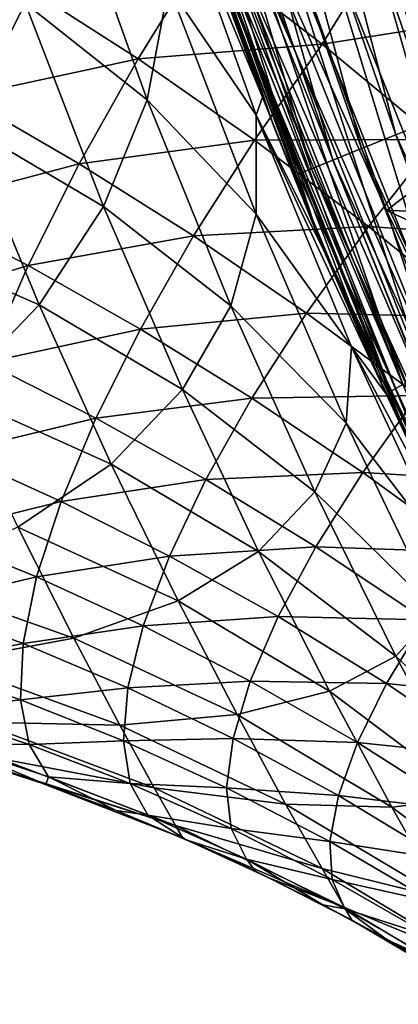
# Model space of a CAD drawing. Header units: millimetres. Extents: x -105 to 105, y -92 to 30.
# Tile 154 of 247: x -22.48 to -20.92, y -18.2 to -14.16. Entities that reach past the tile are written whole.
import ezdxf

# ---------------------------------------------------------------- set-up
doc = ezdxf.new("R2010")
doc.units = ezdxf.units.MM
doc.header["$LTSCALE"] = 59.53398
for name, color, linetype in [('20', 7, 'CONTINUOUS'), ('29', 7, 'CONTINUOUS'), ('55', 7, 'CONTINUOUS'), ('57', 7, 'CONTINUOUS'), ('65', 7, 'CONTINUOUS'), ('67', 7, 'CONTINUOUS'), ('69', 7, 'CONTINUOUS'), ('70', 7, 'CONTINUOUS'), ('85', 7, 'CONTINUOUS'), ('86', 7, 'CONTINUOUS'), ('91', 7, 'CONTINUOUS')]:
    doc.layers.add(name, color=color, linetype=linetype)

msp = doc.modelspace()

# ---------------------------------------------------------------- linework, layer by layer
at = {"layer": '20', "color": 7, "linetype": 'CONTINUOUS'}
for points in [[(-21.8057, -13.5651, 66.4197), (-21.4324, -14.5957, 66.4127), (-21.6906, -13.839, 66.6912), (-21.8057, -13.5651, 66.4197)], [(-21.0723, -13.6755, 67.8565), (-20.3723, -15.4261, 67.8294), (-20.8666, -13.6126, 68.0157), (-21.0723, -13.6755, 67.8565)], [(-21.2561, -13.7278, 67.6684), (-20.5465, -15.5026, 67.6434), (-21.0723, -13.6755, 67.8565), (-21.2561, -13.7278, 67.6684)], [(-21.0723, -13.6755, 67.8565), (-20.5465, -15.5026, 67.6434), (-20.3723, -15.4261, 67.8294), (-21.0723, -13.6755, 67.8565)], [(-21.413, -13.7686, 67.4534), (-20.6952, -15.5653, 67.4307), (-21.2561, -13.7278, 67.6684), (-21.413, -13.7686, 67.4534)], [(-21.2561, -13.7278, 67.6684), (-20.6952, -15.5653, 67.4307), (-20.5465, -15.5026, 67.6434), (-21.2561, -13.7278, 67.6684)], [(-21.5402, -13.7995, 67.2154), (-20.8155, -15.6157, 67.1953), (-21.413, -13.7686, 67.4534), (-21.5402, -13.7995, 67.2154)], [(-21.413, -13.7686, 67.4534), (-20.8155, -15.6157, 67.1953), (-20.6952, -15.5653, 67.4307), (-21.413, -13.7686, 67.4534)], [(-21.6342, -13.8226, 66.9594), (-20.9033, -15.655, 66.9416), (-21.5402, -13.7995, 67.2154), (-21.6342, -13.8226, 66.9594)], [(-21.5402, -13.7995, 67.2154), (-20.9033, -15.655, 66.9416), (-20.8155, -15.6157, 67.1953), (-21.5402, -13.7995, 67.2154)], [(-21.6906, -13.839, 66.6912), (-20.9537, -15.6834, 66.6749), (-21.6342, -13.8226, 66.9594), (-21.6906, -13.839, 66.6912)], [(-21.4324, -14.5957, 66.4127), (-21.0099, -15.6086, 66.4035), (-21.6906, -13.839, 66.6912), (-21.4324, -14.5957, 66.4127)], [(-21.6906, -13.839, 66.6912), (-21.0099, -15.6086, 66.4035), (-20.9537, -15.6834, 66.6749), (-21.6906, -13.839, 66.6912)], [(-21.6342, -13.8226, 66.9594), (-20.9537, -15.6834, 66.6749), (-20.9033, -15.655, 66.9416), (-21.6342, -13.8226, 66.9594)], [(-21.0099, -15.6086, 66.4035), (-20.537, -16.6053, 66.3925), (-20.9537, -15.6834, 66.6749), (-21.0099, -15.6086, 66.4035)], [(-20.9537, -15.6834, 66.6749), (-20.0514, -17.4755, 66.6522), (-20.9033, -15.655, 66.9416), (-20.9537, -15.6834, 66.6749)], [(-20.9537, -15.6834, 66.6749), (-20.537, -16.6053, 66.3925), (-20.0514, -17.4755, 66.6522), (-20.9537, -15.6834, 66.6749)]]:
    msp.add_3dface(points, dxfattribs=at)
at = {"layer": '29', "color": 7, "linetype": 'CONTINUOUS'}
for points in [[(-21.2492, -15.0517, 49.35), (-21.8057, -13.5651, 66.4197), (-22.0096, -12.9265, 49.35), (-21.2492, -15.0517, 49.35)], [(-21.4324, -14.5957, 66.4127), (-21.8057, -13.5651, 66.4197), (-21.2492, -15.0517, 49.35), (-21.4324, -14.5957, 66.4127)], [(-21.0099, -15.6086, 66.4035), (-21.4324, -14.5957, 66.4127), (-21.2492, -15.0517, 49.35), (-21.0099, -15.6086, 66.4035)], [(-20.2842, -17.0921, 49.35), (-21.0099, -15.6086, 66.4035), (-21.2492, -15.0517, 49.35), (-20.2842, -17.0921, 49.35)], [(-20.537, -16.6053, 66.3925), (-21.0099, -15.6086, 66.4035), (-20.2842, -17.0921, 49.35), (-20.537, -16.6053, 66.3925)]]:
    msp.add_3dface(points, dxfattribs=at)
at = {"layer": '55', "color": 7, "linetype": 'CONTINUOUS'}
for points in [[(-21.7219, -12.8417, 49.05), (-18.6768, -13.1671, 49.05), (-20.9708, -14.9399, 49.05), (-21.7219, -12.8417, 49.05)], [(-18.6768, -13.1671, 49.05), (-17.8811, -15.0212, 49.05), (-20.9708, -14.9399, 49.05), (-18.6768, -13.1671, 49.05)], [(-17.8811, -15.0212, 49.05), (-16.9021, -16.7851, 49.05), (-20.9708, -14.9399, 49.05), (-17.8811, -15.0212, 49.05)], [(-20.9708, -14.9399, 49.05), (-16.9021, -16.7851, 49.05), (-20.0177, -16.9542, 49.05), (-20.9708, -14.9399, 49.05)]]:
    msp.add_3dface(points, dxfattribs=at)
at = {"layer": '57', "color": 7, "linetype": 'CONTINUOUS'}
for points in [[(-21.7219, -12.8417, 49.05), (-20.9708, -14.9399, 49.05), (-21.5246, -13.6997, 49.0601), (-21.7219, -12.8417, 49.05)], [(-21.2492, -15.0517, 49.35), (-22.0096, -12.9265, 49.35), (-21.7254, -13.7692, 49.2724), (-21.2492, -15.0517, 49.35)], [(-21.5931, -13.7234, 49.0901), (-20.7849, -15.7421, 49.0901), (-21.6519, -13.7438, 49.1378), (-21.5931, -13.7234, 49.0901)], [(-21.5246, -13.6997, 49.0601), (-20.719, -15.712, 49.0601), (-21.5931, -13.7234, 49.0901), (-21.5246, -13.6997, 49.0601)], [(-21.5931, -13.7234, 49.0901), (-20.719, -15.712, 49.0601), (-20.7849, -15.7421, 49.0901), (-21.5931, -13.7234, 49.0901)], [(-21.5246, -13.6997, 49.0601), (-20.9708, -14.9399, 49.05), (-20.719, -15.712, 49.0601), (-21.5246, -13.6997, 49.0601)], [(-21.697, -13.7594, 49.1999), (-20.8849, -15.7878, 49.1999), (-21.7254, -13.7692, 49.2724), (-21.697, -13.7594, 49.1999)], [(-21.2492, -15.0517, 49.35), (-21.7254, -13.7692, 49.2724), (-20.9122, -15.8003, 49.2724), (-21.2492, -15.0517, 49.35)], [(-21.7254, -13.7692, 49.2724), (-20.8849, -15.7878, 49.1999), (-20.9122, -15.8003, 49.2724), (-21.7254, -13.7692, 49.2724)], [(-21.6519, -13.7438, 49.1378), (-20.8415, -15.768, 49.1378), (-21.697, -13.7594, 49.1999), (-21.6519, -13.7438, 49.1378)], [(-21.697, -13.7594, 49.1999), (-20.8415, -15.768, 49.1378), (-20.8849, -15.7878, 49.1999), (-21.697, -13.7594, 49.1999)], [(-21.6519, -13.7438, 49.1378), (-20.7849, -15.7421, 49.0901), (-20.8415, -15.768, 49.1378), (-21.6519, -13.7438, 49.1378)], [(-20.9708, -14.9399, 49.05), (-20.0177, -16.9542, 49.05), (-20.719, -15.712, 49.0601), (-20.9708, -14.9399, 49.05)], [(-20.2842, -17.0921, 49.35), (-21.2492, -15.0517, 49.35), (-20.9122, -15.8003, 49.2724), (-20.2842, -17.0921, 49.35)]]:
    msp.add_3dface(points, dxfattribs=at)
at = {"layer": '65', "color": 7, "linetype": 'CONTINUOUS'}
msp.add_3dface([(-20.6274, -14.162, -18.25), (-20.9906, -13.8612, -18.25), (71.8738, 10.4421, -18.25), (-20.6274, -14.162, -18.25)], dxfattribs=at)
at = {"layer": '67', "color": 7, "linetype": 'CONTINUOUS'}
for points in [[(-21.2492, -15.0517, 45.8), (-22.0096, -12.9265, 45.8), (-21.4789, -14.4753, 16.5722), (-21.2492, -15.0517, 45.8)], [(-21.4789, -14.4753, 16.5722), (-22.0096, -12.9265, 45.8), (-21.7129, -13.8362, 17.2359), (-21.4789, -14.4753, 16.5722)], [(-21.2311, -15.0953, 15.8661), (-21.2492, -15.0517, 45.8), (-21.4789, -14.4753, 16.5722), (-21.2311, -15.0953, 15.8661)], [(-20.2842, -17.0921, 45.8), (-21.2492, -15.0517, 45.8), (-20.434, -16.8071, 13.5067), (-20.2842, -17.0921, 45.8)], [(-20.434, -16.8071, 13.5067), (-21.2492, -15.0517, 45.8), (-20.7052, -16.2647, 14.3312), (-20.434, -16.8071, 13.5067)], [(-20.7052, -16.2647, 14.3312), (-21.2492, -15.0517, 45.8), (-20.9722, -15.6929, 15.1185), (-20.7052, -16.2647, 14.3312)], [(-20.9722, -15.6929, 15.1185), (-21.2492, -15.0517, 45.8), (-21.2311, -15.0953, 15.8661), (-20.9722, -15.6929, 15.1185)]]:
    msp.add_3dface(points, dxfattribs=at)
at = {"layer": '69', "color": 7, "linetype": 'CONTINUOUS'}
msp.add_3dface([(-20.5109, -14.7436, 46.6), (-19.8375, -13.597, 46.6), (-21.2448, -12.6921, 46.6), (-20.5109, -14.7436, 46.6)], dxfattribs=at)
at = {"layer": '70', "color": 7, "linetype": 'CONTINUOUS'}
for points in [[(-20.9314, -14.6297, 46.5211), (-21.4707, -12.5544, 46.5801), (-21.6332, -12.6021, 46.5211), (-20.9314, -14.6297, 46.5211)], [(-20.7742, -14.5667, 46.5801), (-21.2448, -12.6921, 46.6), (-21.4707, -12.5544, 46.5801), (-20.7742, -14.5667, 46.5801)], [(-20.7742, -14.5667, 46.5801), (-21.4707, -12.5544, 46.5801), (-20.9314, -14.6297, 46.5211), (-20.7742, -14.5667, 46.5801)], [(-21.0724, -14.6861, 46.4258), (-21.6332, -12.6021, 46.5211), (-21.7789, -12.6449, 46.4258), (-21.0724, -14.6861, 46.4258)], [(-20.9314, -14.6297, 46.5211), (-21.6332, -12.6021, 46.5211), (-21.0724, -14.6861, 46.4258), (-20.9314, -14.6297, 46.5211)], [(-21.1902, -14.7333, 46.2991), (-21.7789, -12.6449, 46.4258), (-21.9007, -12.6806, 46.2991), (-21.1902, -14.7333, 46.2991)], [(-21.0724, -14.6861, 46.4258), (-21.7789, -12.6449, 46.4258), (-21.1902, -14.7333, 46.2991), (-21.0724, -14.6861, 46.4258)], [(-21.2788, -14.7688, 46.1473), (-21.9007, -12.6806, 46.2991), (-21.9922, -12.7075, 46.1473), (-21.2788, -14.7688, 46.1473)], [(-21.1902, -14.7333, 46.2991), (-21.9007, -12.6806, 46.2991), (-21.2788, -14.7688, 46.1473), (-21.1902, -14.7333, 46.2991)], [(-21.3338, -14.7908, 45.978), (-21.9922, -12.7075, 46.1473), (-22.0491, -12.7242, 45.978), (-21.3338, -14.7908, 45.978)], [(-22.0096, -12.9265, 45.8), (-21.3338, -14.7908, 45.978), (-22.0491, -12.7242, 45.978), (-22.0096, -12.9265, 45.8)], [(-21.2788, -14.7688, 46.1473), (-21.9922, -12.7075, 46.1473), (-21.3338, -14.7908, 45.978), (-21.2788, -14.7688, 46.1473)], [(-20.5109, -14.7436, 46.6), (-21.2448, -12.6921, 46.6), (-20.7742, -14.5667, 46.5801), (-20.5109, -14.7436, 46.6)], [(-22.0096, -12.9265, 45.8), (-21.2492, -15.0517, 45.8), (-21.3338, -14.7908, 45.978), (-22.0096, -12.9265, 45.8)], [(-20.0401, -16.5814, 46.5211), (-20.7742, -14.5667, 46.5801), (-20.9314, -14.6297, 46.5211), (-20.0401, -16.5814, 46.5211)], [(-20.1751, -16.651, 46.4258), (-20.9314, -14.6297, 46.5211), (-21.0724, -14.6861, 46.4258), (-20.1751, -16.651, 46.4258)], [(-20.0401, -16.5814, 46.5211), (-20.9314, -14.6297, 46.5211), (-20.1751, -16.651, 46.4258), (-20.0401, -16.5814, 46.5211)], [(-20.2879, -16.7091, 46.2991), (-21.0724, -14.6861, 46.4258), (-21.1902, -14.7333, 46.2991), (-20.2879, -16.7091, 46.2991)], [(-20.1751, -16.651, 46.4258), (-21.0724, -14.6861, 46.4258), (-20.2879, -16.7091, 46.2991), (-20.1751, -16.651, 46.4258)], [(-20.3727, -16.7529, 46.1473), (-21.1902, -14.7333, 46.2991), (-21.2788, -14.7688, 46.1473), (-20.3727, -16.7529, 46.1473)], [(-20.2879, -16.7091, 46.2991), (-21.1902, -14.7333, 46.2991), (-20.3727, -16.7529, 46.1473), (-20.2879, -16.7091, 46.2991)], [(-20.4254, -16.78, 45.978), (-21.2788, -14.7688, 46.1473), (-21.3338, -14.7908, 45.978), (-20.4254, -16.78, 45.978)], [(-20.3727, -16.7529, 46.1473), (-21.2788, -14.7688, 46.1473), (-20.4254, -16.78, 45.978), (-20.3727, -16.7529, 46.1473)], [(-21.2492, -15.0517, 45.8), (-20.4254, -16.78, 45.978), (-21.3338, -14.7908, 45.978), (-21.2492, -15.0517, 45.8)], [(-21.2492, -15.0517, 45.8), (-20.2842, -17.0921, 45.8), (-20.4254, -16.78, 45.978), (-21.2492, -15.0517, 45.8)]]:
    msp.add_3dface(points, dxfattribs=at)
at = {"layer": '85', "color": 7, "linetype": 'CONTINUOUS'}
for points in [[(-22.7905, -17.1588, -14.3007), (-22.3688, -17.2961, -14.5003), (-22.5323, -17.2402), (-22.7905, -17.1588, -14.3007)], [(-22.5323, -17.2402), (-22.3688, -17.2961, -14.5003), (-22.3967, -17.2863), (-22.5323, -17.2402)], [(-22.3688, -17.2961, -14.5003), (-22.0809, -17.4034, -14.6438), (-22.3967, -17.2863), (-22.3688, -17.2961, -14.5003)], [(-22.3967, -17.2863), (-22.0809, -17.4034, -14.6438), (-21.8072, -17.5162), (-22.3967, -17.2863)], [(-22.0809, -17.4034, -14.6438), (-21.7926, -17.5225, -14.7916), (-21.8072, -17.5162), (-22.0809, -17.4034, -14.6438)], [(-21.7926, -17.5225, -14.7916), (-21.5081, -17.6522, -14.9405), (-21.8072, -17.5162), (-21.7926, -17.5225, -14.7916)], [(-21.8072, -17.5162), (-21.5081, -17.6522, -14.9405), (-21.453, -17.6787), (-21.8072, -17.5162)], [(-21.5081, -17.6522, -14.9405), (-21.2319, -17.79, -15.086), (-21.453, -17.6787), (-21.5081, -17.6522, -14.9405)], [(-21.453, -17.6787), (-21.2319, -17.79, -15.086), (-21.1125, -17.8534), (-21.453, -17.6787)], [(-21.2319, -17.79, -15.086), (-20.9669, -17.934, -15.2253), (-21.1125, -17.8534), (-21.2319, -17.79, -15.086)], [(-20.9669, -17.934, -15.2253), (-20.7142, -18.0826, -15.3567), (-21.1125, -17.8534), (-20.9669, -17.934, -15.2253)], [(-21.1125, -17.8534), (-20.7142, -18.0826, -15.3567), (-20.5614, -18.178), (-21.1125, -17.8534)]]:
    msp.add_3dface(points, dxfattribs=at)
at = {"layer": '86', "color": 7, "linetype": 'CONTINUOUS'}
for points in [[(-21.4789, -14.4753, 16.5722), (-21.7129, -13.8362, 17.2359), (-21.8764, -13.5181, 16.2646), (-21.4789, -14.4753, 16.5722)], [(-21.5058, -14.5491, 15.1528), (-21.4789, -14.4753, 16.5722), (-21.8764, -13.5181, 16.2646), (-21.5058, -14.5491, 15.1528)], [(-21.5058, -14.5491, 15.1528), (-21.8764, -13.5181, 16.2646), (-21.865, -14.018, 14.5515), (-21.5058, -14.5491, 15.1528)], [(-21.9526, -14.4856, 12.8902), (-22.2841, -13.5609, 13.9934), (-22.4536, -14.0889, 12.412), (-21.9526, -14.4856, 12.8902)], [(-21.9526, -14.4856, 12.8902), (-21.865, -14.018, 14.5515), (-22.2841, -13.5609, 13.9934), (-21.9526, -14.4856, 12.8902)], [(-22.7036, -14.5878, 10.8589), (-22.4536, -14.0889, 12.412), (-23.0089, -13.7661, 11.97), (-22.7036, -14.5878, 10.8589)], [(-21.5059, -14.956, 13.4045), (-21.865, -14.018, 14.5515), (-21.9526, -14.4856, 12.8902), (-21.5059, -14.956, 13.4045)], [(-21.5059, -14.956, 13.4045), (-21.5058, -14.5491, 15.1528), (-21.865, -14.018, 14.5515), (-21.5059, -14.956, 13.4045)], [(-22.1316, -14.9235, 11.2677), (-22.4536, -14.0889, 12.412), (-22.7036, -14.5878, 10.8589), (-22.1316, -14.9235, 11.2677)], [(-22.1316, -14.9235, 11.2677), (-21.9526, -14.4856, 12.8902), (-22.4536, -14.0889, 12.412), (-22.1316, -14.9235, 11.2677)], [(-21.6089, -15.332, 11.7066), (-21.9526, -14.4856, 12.8902), (-22.1316, -14.9235, 11.2677), (-21.6089, -15.332, 11.7066)], [(-21.6089, -15.332, 11.7066), (-21.5059, -14.956, 13.4045), (-21.9526, -14.4856, 12.8902), (-21.6089, -15.332, 11.7066)], [(-21.2311, -15.0953, 15.8661), (-21.4789, -14.4753, 16.5722), (-21.5058, -14.5491, 15.1528), (-21.2311, -15.0953, 15.8661)], [(-22.3969, -15.3276, 9.6774), (-22.7036, -14.5878, 10.8589), (-23.0301, -15.051, 9.3298), (-22.3969, -15.3276, 9.6774)], [(-22.3969, -15.3276, 9.6774), (-22.1316, -14.9235, 11.2677), (-22.7036, -14.5878, 10.8589), (-22.3969, -15.3276, 9.6774)], [(-21.1135, -15.5002, 13.955), (-21.5058, -14.5491, 15.1528), (-21.5059, -14.956, 13.4045), (-21.1135, -15.5002, 13.955)], [(-20.9722, -15.6929, 15.1185), (-21.2311, -15.0953, 15.8661), (-21.5058, -14.5491, 15.1528), (-20.9722, -15.6929, 15.1185)], [(-21.1135, -15.5002, 13.955), (-20.9722, -15.6929, 15.1185), (-21.5058, -14.5491, 15.1528), (-21.1135, -15.5002, 13.955)], [(-21.8083, -15.6755, 10.0496), (-22.1316, -14.9235, 11.2677), (-22.3969, -15.3276, 9.6774), (-21.8083, -15.6755, 10.0496)], [(-21.8083, -15.6755, 10.0496), (-21.6089, -15.332, 11.7066), (-22.1316, -14.9235, 11.2677), (-21.8083, -15.6755, 10.0496)], [(-21.1354, -15.8133, 12.1754), (-21.5059, -14.956, 13.4045), (-21.6089, -15.332, 11.7066), (-21.1354, -15.8133, 12.1754)], [(-21.1354, -15.8133, 12.1754), (-21.1135, -15.5002, 13.955), (-21.5059, -14.956, 13.4045), (-21.1354, -15.8133, 12.1754)], [(-22.7461, -15.6907, 8.1191), (-22.3969, -15.3276, 9.6774), (-23.0301, -15.051, 9.3298), (-22.7461, -15.6907, 8.1191)], [(-22.1004, -15.9807, 8.431), (-22.3969, -15.3276, 9.6774), (-22.7461, -15.6907, 8.1191), (-22.1004, -15.9807, 8.431)], [(-22.1004, -15.9807, 8.431), (-21.8083, -15.6755, 10.0496), (-22.3969, -15.3276, 9.6774), (-22.1004, -15.9807, 8.431)], [(-21.2645, -16.0947, 10.4463), (-21.6089, -15.332, 11.7066), (-21.8083, -15.6755, 10.0496), (-21.2645, -16.0947, 10.4463)], [(-21.2645, -16.0947, 10.4463), (-21.1354, -15.8133, 12.1754), (-21.6089, -15.332, 11.7066), (-21.2645, -16.0947, 10.4463)], [(-20.7111, -16.3675, 12.6742), (-21.1135, -15.5002, 13.955), (-21.1354, -15.8133, 12.1754), (-20.7111, -16.3675, 12.6742)], [(-20.7052, -16.2647, 14.3312), (-20.9722, -15.6929, 15.1185), (-21.1135, -15.5002, 13.955), (-20.7052, -16.2647, 14.3312)], [(-20.7111, -16.3675, 12.6742), (-20.7052, -16.2647, 14.3312), (-21.1135, -15.5002, 13.955), (-20.7111, -16.3675, 12.6742)], [(-21.4955, -16.3402, 8.7625), (-21.8083, -15.6755, 10.0496), (-22.1004, -15.9807, 8.431), (-21.4955, -16.3402, 8.7625)], [(-21.4955, -16.3402, 8.7625), (-21.2645, -16.0947, 10.4463), (-21.8083, -15.6755, 10.0496), (-21.4955, -16.3402, 8.7625)], [(-22.4838, -16.2401, 6.8546), (-22.1004, -15.9807, 8.431), (-22.7461, -15.6907, 8.1191), (-22.4838, -16.2401, 6.8546)], [(-20.7653, -16.5853, 10.8676), (-21.1354, -15.8133, 12.1754), (-21.2645, -16.0947, 10.4463), (-20.7653, -16.5853, 10.8676)], [(-20.7653, -16.5853, 10.8676), (-20.7111, -16.3675, 12.6742), (-21.1354, -15.8133, 12.1754), (-20.7653, -16.5853, 10.8676)], [(-21.8257, -16.5427, 7.1257), (-22.1004, -15.9807, 8.431), (-22.4838, -16.2401, 6.8546), (-21.8257, -16.5427, 7.1257)], [(-21.8257, -16.5427, 7.1257), (-21.4955, -16.3402, 8.7625), (-22.1004, -15.9807, 8.431), (-21.8257, -16.5427, 7.1257)], [(-20.9313, -16.7691, 9.1138), (-21.2645, -16.0947, 10.4463), (-21.4955, -16.3402, 8.7625), (-20.9313, -16.7691, 9.1138)], [(-20.9313, -16.7691, 9.1138), (-20.7653, -16.5853, 10.8676), (-21.2645, -16.0947, 10.4463), (-20.9313, -16.7691, 9.1138)], [(-22.2539, -16.6951, 5.5433), (-22.4838, -16.2401, 6.8546), (-22.9586, -16.4465, 5.3297), (-22.2539, -16.6951, 5.5433)], [(-22.2539, -16.6951, 5.5433), (-21.8257, -16.5427, 7.1257), (-22.4838, -16.2401, 6.8546), (-22.2539, -16.6951, 5.5433)], [(-21.205, -16.9129, 7.4123), (-21.4955, -16.3402, 8.7625), (-21.8257, -16.5427, 7.1257), (-21.205, -16.9129, 7.4123)], [(-21.205, -16.9129, 7.4123), (-20.9313, -16.7691, 9.1138), (-21.4955, -16.3402, 8.7625), (-21.205, -16.9129, 7.4123)], [(-22.778, -16.7924, 4.027), (-22.2539, -16.6951, 5.5433), (-22.9586, -16.4465, 5.3297), (-22.778, -16.7924, 4.027)], [(-21.5839, -17.0093, 5.7685), (-21.8257, -16.5427, 7.1257), (-22.2539, -16.6951, 5.5433), (-21.5839, -17.0093, 5.7685)], [(-21.5839, -17.0093, 5.7685), (-21.205, -16.9129, 7.4123), (-21.8257, -16.5427, 7.1257), (-21.5839, -17.0093, 5.7685)], [(-20.4079, -17.2675, 9.4848), (-20.7653, -16.5853, 10.8676), (-20.9313, -16.7691, 9.1138), (-20.4079, -17.2675, 9.4848)], [(-22.0649, -17.0524, 4.193), (-22.2539, -16.6951, 5.5433), (-22.778, -16.7924, 4.027), (-22.0649, -17.0524, 4.193)], [(-22.0649, -17.0524, 4.193), (-21.5839, -17.0093, 5.7685), (-22.2539, -16.6951, 5.5433), (-22.0649, -17.0524, 4.193)], [(-20.6218, -17.3506, 7.7143), (-20.9313, -16.7691, 9.1138), (-21.205, -16.9129, 7.4123), (-20.6218, -17.3506, 7.7143)], [(-20.6218, -17.3506, 7.7143), (-20.4079, -17.2675, 9.4848), (-20.9313, -16.7691, 9.1138), (-20.6218, -17.3506, 7.7143)], [(-22.6435, -17.0405, 2.6986), (-22.0649, -17.0524, 4.193), (-22.778, -16.7924, 4.027), (-22.6435, -17.0405, 2.6986)], [(-20.9486, -17.389, 6.0054), (-21.205, -16.9129, 7.4123), (-21.5839, -17.0093, 5.7685), (-20.9486, -17.389, 6.0054)], [(-20.9486, -17.389, 6.0054), (-20.6218, -17.3506, 7.7143), (-21.205, -16.9129, 7.4123), (-20.9486, -17.389, 6.0054)], [(-21.3844, -17.3764, 4.3672), (-21.5839, -17.0093, 5.7685), (-22.0649, -17.0524, 4.193), (-21.3844, -17.3764, 4.3672)], [(-21.3844, -17.3764, 4.3672), (-20.9486, -17.389, 6.0054), (-21.5839, -17.0093, 5.7685), (-21.3844, -17.3764, 4.3672)], [(-21.9237, -17.3093, 2.8123), (-22.0649, -17.0524, 4.193), (-22.6435, -17.0405, 2.6986), (-21.9237, -17.3093, 2.8123)], [(-22.5602, -17.1898, 1.3533), (-21.9237, -17.3093, 2.8123), (-22.6435, -17.0405, 2.6986), (-22.5602, -17.1898, 1.3533)], [(-21.9237, -17.3093, 2.8123), (-21.3844, -17.3764, 4.3672), (-22.0649, -17.0524, 4.193), (-21.9237, -17.3093, 2.8123)], [(-22.5323, -17.2402), (-21.8361, -17.4641, 1.4112), (-22.5602, -17.1898, 1.3533), (-22.5323, -17.2402)], [(-21.8361, -17.4641, 1.4112), (-21.9237, -17.3093, 2.8123), (-22.5602, -17.1898, 1.3533), (-21.8361, -17.4641, 1.4112)], [(-22.5323, -17.2402), (-22.3967, -17.2863), (-21.8361, -17.4641, 1.4112), (-22.5323, -17.2402)], [(-22.3967, -17.2863), (-21.8072, -17.5162), (-21.8361, -17.4641, 1.4112), (-22.3967, -17.2863)], [(-21.235, -17.6408, 2.9313), (-21.3844, -17.3764, 4.3672), (-21.9237, -17.3093, 2.8123), (-21.235, -17.6408, 2.9313)], [(-21.8361, -17.4641, 1.4112), (-21.235, -17.6408, 2.9313), (-21.9237, -17.3093, 2.8123), (-21.8361, -17.4641, 1.4112)], [(-20.348, -17.8344, 6.254), (-20.6218, -17.3506, 7.7143), (-20.9486, -17.389, 6.0054), (-20.348, -17.8344, 6.254)], [(-20.7365, -17.7642, 4.5498), (-20.9486, -17.389, 6.0054), (-21.3844, -17.3764, 4.3672), (-20.7365, -17.7642, 4.5498)], [(-21.235, -17.6408, 2.9313), (-20.7365, -17.7642, 4.5498), (-21.3844, -17.3764, 4.3672), (-21.235, -17.6408, 2.9313)], [(-20.7365, -17.7642, 4.5498), (-20.348, -17.8344, 6.254), (-20.9486, -17.389, 6.0054), (-20.7365, -17.7642, 4.5498)], [(-21.8072, -17.5162), (-21.1423, -17.8002, 1.4718), (-21.8361, -17.4641, 1.4112), (-21.8072, -17.5162)], [(-21.1423, -17.8002, 1.4718), (-21.235, -17.6408, 2.9313), (-21.8361, -17.4641, 1.4112), (-21.1423, -17.8002, 1.4718)], [(-21.8072, -17.5162), (-21.453, -17.6787), (-21.1423, -17.8002, 1.4718), (-21.8072, -17.5162)], [(-20.5774, -18.0348, 3.0557), (-20.7365, -17.7642, 4.5498), (-21.235, -17.6408, 2.9313), (-20.5774, -18.0348, 3.0557)], [(-21.1423, -17.8002, 1.4718), (-20.5774, -18.0348, 3.0557), (-21.235, -17.6408, 2.9313), (-21.1423, -17.8002, 1.4718)], [(-21.453, -17.6787), (-21.1125, -17.8534), (-21.1423, -17.8002, 1.4718), (-21.453, -17.6787)], [(-21.1125, -17.8534), (-20.4787, -18.1982, 1.535), (-21.1423, -17.8002, 1.4718), (-21.1125, -17.8534)], [(-20.4787, -18.1982, 1.535), (-20.5774, -18.0348, 3.0557), (-21.1423, -17.8002, 1.4718), (-20.4787, -18.1982, 1.535)], [(-21.1125, -17.8534), (-20.5614, -18.178), (-20.4787, -18.1982, 1.535), (-21.1125, -17.8534)]]:
    msp.add_3dface(points, dxfattribs=at)
at = {"layer": '91', "color": 7, "linetype": 'CONTINUOUS'}
for points in [[(-22.4797, -14.0033, -18.1325), (-21.721, -13.8833, -18.2233), (-21.99, -14.3177, -18.128), (-22.4797, -14.0033, -18.1325)], [(-21.721, -13.8833, -18.2233), (-21.2342, -14.2577, -18.2209), (-21.99, -14.3177, -18.128), (-21.721, -13.8833, -18.2233)], [(-21.721, -13.8833, -18.2233), (-20.9906, -13.8612, -18.25), (-21.2342, -14.2577, -18.2209), (-21.721, -13.8833, -18.2233)], [(-20.9906, -13.8612, -18.25), (-20.6274, -14.162, -18.25), (-21.2342, -14.2577, -18.2209), (-20.9906, -13.8612, -18.25)], [(-22.4797, -14.0033, -18.1325), (-21.99, -14.3177, -18.128), (-22.708, -14.4727, -17.9664), (-22.4797, -14.0033, -18.1325)], [(-21.2342, -14.2577, -18.2209), (-20.6274, -14.162, -18.25), (-20.7624, -14.6493, -18.2202), (-21.2342, -14.2577, -18.2209)], [(-21.99, -14.3177, -18.128), (-21.2342, -14.2577, -18.2209), (-21.5117, -14.6522, -18.1269), (-21.99, -14.3177, -18.128)], [(-21.2342, -14.2577, -18.2209), (-20.7624, -14.6493, -18.2202), (-21.5117, -14.6522, -18.1269), (-21.2342, -14.2577, -18.2209)], [(-22.708, -14.4727, -17.9664), (-21.99, -14.3177, -18.128), (-22.2319, -14.7481, -17.9655), (-22.708, -14.4727, -17.9664)], [(-21.99, -14.3177, -18.128), (-21.5117, -14.6522, -18.1269), (-22.2319, -14.7481, -17.9655), (-21.99, -14.3177, -18.128)], [(-22.708, -14.4727, -17.9664), (-22.2319, -14.7481, -17.9655), (-22.905, -14.9269, -17.732), (-22.708, -14.4727, -17.9664)], [(-22.2319, -14.7481, -17.9655), (-21.5117, -14.6522, -18.1269), (-21.7623, -15.0446, -17.9699), (-22.2319, -14.7481, -17.9655)], [(-21.5117, -14.6522, -18.1269), (-21.0436, -15.0057, -18.1293), (-21.7623, -15.0446, -17.9699), (-21.5117, -14.6522, -18.1269)], [(-21.5117, -14.6522, -18.1269), (-20.7624, -14.6493, -18.2202), (-21.0436, -15.0057, -18.1293), (-21.5117, -14.6522, -18.1269)], [(-20.7624, -14.6493, -18.2202), (-20.3035, -15.057, -18.2211), (-21.0436, -15.0057, -18.1293), (-20.7624, -14.6493, -18.2202)], [(-22.905, -14.9269, -17.732), (-22.2319, -14.7481, -17.9655), (-22.4418, -15.1662, -17.7389), (-22.905, -14.9269, -17.732)], [(-22.2319, -14.7481, -17.9655), (-21.7623, -15.0446, -17.9699), (-22.4418, -15.1662, -17.7389), (-22.2319, -14.7481, -17.9655)], [(-22.905, -14.9269, -17.732), (-22.4418, -15.1662, -17.7389), (-23.0671, -15.357, -17.434), (-22.905, -14.9269, -17.732)], [(-21.7623, -15.0446, -17.9699), (-21.0436, -15.0057, -18.1293), (-21.2988, -15.3616, -17.9793), (-21.7623, -15.0446, -17.9699)], [(-21.0436, -15.0057, -18.1293), (-20.5847, -15.3776, -18.135), (-21.2988, -15.3616, -17.9793), (-21.0436, -15.0057, -18.1293)], [(-21.0436, -15.0057, -18.1293), (-20.3035, -15.057, -18.2211), (-20.5847, -15.3776, -18.135), (-21.0436, -15.0057, -18.1293)], [(-22.4418, -15.1662, -17.7389), (-21.7623, -15.0446, -17.9699), (-21.981, -15.4273, -17.7527), (-22.4418, -15.1662, -17.7389)], [(-21.7623, -15.0446, -17.9699), (-21.2988, -15.3616, -17.9793), (-21.981, -15.4273, -17.7527), (-21.7623, -15.0446, -17.9699)], [(-23.0671, -15.357, -17.434), (-22.4418, -15.1662, -17.7389), (-22.6156, -15.5637, -17.4527), (-23.0671, -15.357, -17.434)], [(-22.4418, -15.1662, -17.7389), (-21.981, -15.4273, -17.7527), (-22.6156, -15.5637, -17.4527), (-22.4418, -15.1662, -17.7389)], [(-21.981, -15.4273, -17.7527), (-21.2988, -15.3616, -17.9793), (-21.523, -15.7102, -17.7729), (-21.981, -15.4273, -17.7527)], [(-21.2988, -15.3616, -17.9793), (-20.8412, -15.6991, -17.9933), (-21.523, -15.7102, -17.7729), (-21.2988, -15.3616, -17.9793)], [(-21.2988, -15.3616, -17.9793), (-20.5847, -15.3776, -18.135), (-20.8412, -15.6991, -17.9933), (-21.2988, -15.3616, -17.9793)], [(-22.6156, -15.5637, -17.4527), (-21.981, -15.4273, -17.7527), (-22.1635, -15.7928, -17.4797), (-22.6156, -15.5637, -17.4527)], [(-21.981, -15.4273, -17.7527), (-21.523, -15.7102, -17.7729), (-22.1635, -15.7928, -17.4797), (-21.981, -15.4273, -17.7527)], [(-22.6156, -15.5637, -17.4527), (-22.1635, -15.7928, -17.4797), (-22.75, -15.933, -17.1124), (-22.6156, -15.5637, -17.4527)], [(-22.1635, -15.7928, -17.4797), (-21.523, -15.7102, -17.7729), (-21.7117, -16.0447, -17.5143), (-22.1635, -15.7928, -17.4797)], [(-21.523, -15.7102, -17.7729), (-21.068, -16.0153, -17.7989), (-21.7117, -16.0447, -17.5143), (-21.523, -15.7102, -17.7729)], [(-21.523, -15.7102, -17.7729), (-20.8412, -15.6991, -17.9933), (-21.068, -16.0153, -17.7989), (-21.523, -15.7102, -17.7729)], [(-20.8412, -15.6991, -17.9933), (-20.3893, -16.0571, -18.0114), (-21.068, -16.0153, -17.7989), (-20.8412, -15.6991, -17.9933)], [(-22.75, -15.933, -17.1124), (-22.1635, -15.7928, -17.4797), (-22.3064, -16.134, -17.1562), (-22.75, -15.933, -17.1124)], [(-22.1635, -15.7928, -17.4797), (-21.7117, -16.0447, -17.5143), (-22.3064, -16.134, -17.1562), (-22.1635, -15.7928, -17.4797)], [(-22.75, -15.933, -17.1124), (-22.3064, -16.134, -17.1562), (-22.8423, -16.2667, -16.7247), (-22.75, -15.933, -17.1124)], [(-21.7117, -16.0447, -17.5143), (-21.068, -16.0153, -17.7989), (-21.2607, -16.32, -17.5553), (-21.7117, -16.0447, -17.5143)], [(-21.068, -16.0153, -17.7989), (-20.6165, -16.343, -17.8295), (-21.2607, -16.32, -17.5553), (-21.068, -16.0153, -17.7989)], [(-21.068, -16.0153, -17.7989), (-20.3893, -16.0571, -18.0114), (-20.6165, -16.343, -17.8295), (-21.068, -16.0153, -17.7989)], [(-22.3064, -16.134, -17.1562), (-21.7117, -16.0447, -17.5143), (-21.8613, -16.3584, -17.2084), (-22.3064, -16.134, -17.1562)], [(-21.7117, -16.0447, -17.5143), (-21.2607, -16.32, -17.5553), (-21.8613, -16.3584, -17.2084), (-21.7117, -16.0447, -17.5143)], [(-22.8423, -16.2667, -16.7247), (-22.3064, -16.134, -17.1562), (-22.4068, -16.4441, -16.7886), (-22.8423, -16.2667, -16.7247)], [(-22.3064, -16.134, -17.1562), (-21.8613, -16.3584, -17.2084), (-22.4068, -16.4441, -16.7886), (-22.3064, -16.134, -17.1562)], [(-22.8423, -16.2667, -16.7247), (-22.4068, -16.4441, -16.7886), (-22.8907, -16.5584, -16.2972), (-22.8423, -16.2667, -16.7247)], [(-21.8613, -16.3584, -17.2084), (-21.2607, -16.32, -17.5553), (-21.4156, -16.6072, -17.2676), (-21.8613, -16.3584, -17.2084)], [(-21.2607, -16.32, -17.5553), (-20.8114, -16.6197, -17.6015), (-21.4156, -16.6072, -17.2676), (-21.2607, -16.32, -17.5553)], [(-21.2607, -16.32, -17.5553), (-20.6165, -16.343, -17.8295), (-20.8114, -16.6197, -17.6015), (-21.2607, -16.32, -17.5553)], [(-22.4068, -16.4441, -16.7886), (-21.8613, -16.3584, -17.2084), (-21.9689, -16.6452, -16.8613), (-22.4068, -16.4441, -16.7886)], [(-21.8613, -16.3584, -17.2084), (-21.4156, -16.6072, -17.2676), (-21.9689, -16.6452, -16.8613), (-21.8613, -16.3584, -17.2084)], [(-22.8907, -16.5584, -16.2972), (-22.4068, -16.4441, -16.7886), (-22.4627, -16.7172, -16.3839), (-22.8907, -16.5584, -16.2972)], [(-22.4068, -16.4441, -16.7886), (-21.9689, -16.6452, -16.8613), (-22.4627, -16.7172, -16.3839), (-22.4068, -16.4441, -16.7886)], [(-22.8907, -16.5584, -16.2972), (-22.4627, -16.7172, -16.3839), (-22.8943, -16.8023, -15.8382), (-22.8907, -16.5584, -16.2972)], [(-21.9689, -16.6452, -16.8613), (-21.4156, -16.6072, -17.2676), (-21.5295, -16.8713, -16.9412), (-21.9689, -16.6452, -16.8613)], [(-21.4156, -16.6072, -17.2676), (-20.9702, -16.8816, -17.332), (-21.5295, -16.8713, -16.9412), (-21.4156, -16.6072, -17.2676)], [(-21.4156, -16.6072, -17.2676), (-20.8114, -16.6197, -17.6015), (-20.9702, -16.8816, -17.332), (-21.4156, -16.6072, -17.2676)], [(-22.4627, -16.7172, -16.3839), (-21.9689, -16.6452, -16.8613), (-22.0323, -16.8997, -16.4798), (-22.4627, -16.7172, -16.3839)], [(-21.9689, -16.6452, -16.8613), (-21.5295, -16.8713, -16.9412), (-22.0323, -16.8997, -16.4798), (-21.9689, -16.6452, -16.8613)], [(-20.8114, -16.6197, -17.6015), (-20.3646, -16.9444, -17.6512), (-20.9702, -16.8816, -17.332), (-20.8114, -16.6197, -17.6015)], [(-22.8943, -16.8023, -15.8382), (-22.4627, -16.7172, -16.3839), (-22.4731, -16.9479, -15.9502), (-22.8943, -16.8023, -15.8382)], [(-22.4627, -16.7172, -16.3839), (-22.0323, -16.8997, -16.4798), (-22.4731, -16.9479, -15.9502), (-22.4627, -16.7172, -16.3839)], [(-22.8943, -16.8023, -15.8382), (-22.4731, -16.9479, -15.9502), (-22.853, -16.9938, -15.3567), (-22.8943, -16.8023, -15.8382)], [(-22.0323, -16.8997, -16.4798), (-21.5295, -16.8713, -16.9412), (-21.6003, -17.1072, -16.5826), (-22.0323, -16.8997, -16.4798)], [(-21.5295, -16.8713, -16.9412), (-21.0898, -17.1236, -17.0261), (-21.6003, -17.1072, -16.5826), (-21.5295, -16.8713, -16.9412)], [(-21.5295, -16.8713, -16.9412), (-20.9702, -16.8816, -17.332), (-21.0898, -17.1236, -17.0261), (-21.5295, -16.8713, -16.9412)], [(-20.9702, -16.8816, -17.332), (-20.5263, -17.1825, -17.3996), (-21.0898, -17.1236, -17.0261), (-20.9702, -16.8816, -17.332)], [(-20.9702, -16.8816, -17.332), (-20.3646, -16.9444, -17.6512), (-20.5263, -17.1825, -17.3996), (-20.9702, -16.8816, -17.332)], [(-22.4731, -16.9479, -15.9502), (-22.0323, -16.8997, -16.4798), (-22.0503, -17.1167, -16.0712), (-22.4731, -16.9479, -15.9502)], [(-22.0323, -16.8997, -16.4798), (-21.6003, -17.1072, -16.5826), (-22.0503, -17.1167, -16.0712), (-22.0323, -16.8997, -16.4798)], [(-22.853, -16.9938, -15.3567), (-22.4731, -16.9479, -15.9502), (-22.4378, -17.1317, -15.4959), (-22.853, -16.9938, -15.3567)], [(-22.4731, -16.9479, -15.9502), (-22.0503, -17.1167, -16.0712), (-22.4378, -17.1317, -15.4959), (-22.4731, -16.9479, -15.9502)], [(-22.853, -16.9938, -15.3567), (-22.4378, -17.1317, -15.4959), (-22.7676, -17.129, -14.8621), (-22.853, -16.9938, -15.3567)], [(-22.3688, -17.2961, -14.5003), (-22.7905, -17.1588, -14.3007), (-22.7676, -17.129, -14.8621), (-22.3688, -17.2961, -14.5003)], [(-22.3688, -17.2961, -14.5003), (-22.7676, -17.129, -14.8621), (-22.3574, -17.265, -15.0298), (-22.3688, -17.2961, -14.5003)], [(-22.7676, -17.129, -14.8621), (-22.4378, -17.1317, -15.4959), (-22.3574, -17.265, -15.0298), (-22.7676, -17.129, -14.8621)], [(-22.4378, -17.1317, -15.4959), (-22.0503, -17.1167, -16.0712), (-22.0227, -17.2921, -15.6437), (-22.4378, -17.1317, -15.4959)], [(-22.4378, -17.1317, -15.4959), (-22.0227, -17.2921, -15.6437), (-22.3574, -17.265, -15.0298), (-22.4378, -17.1317, -15.4959)], [(-22.0503, -17.1167, -16.0712), (-21.6003, -17.1072, -16.5826), (-21.6266, -17.3102, -16.1987), (-22.0503, -17.1167, -16.0712)], [(-22.0503, -17.1167, -16.0712), (-21.6266, -17.3102, -16.1987), (-22.0227, -17.2921, -15.6437), (-22.0503, -17.1167, -16.0712)], [(-21.6003, -17.1072, -16.5826), (-21.1678, -17.3412, -16.6899), (-21.6266, -17.3102, -16.1987), (-21.6003, -17.1072, -16.5826)], [(-21.6003, -17.1072, -16.5826), (-21.0898, -17.1236, -17.0261), (-21.1678, -17.3412, -16.6899), (-21.6003, -17.1072, -16.5826)], [(-21.0898, -17.1236, -17.0261), (-20.6508, -17.4034, -17.1136), (-21.1678, -17.3412, -16.6899), (-21.0898, -17.1236, -17.0261)], [(-21.0898, -17.1236, -17.0261), (-20.5263, -17.1825, -17.3996), (-20.6508, -17.4034, -17.1136), (-21.0898, -17.1236, -17.0261)], [(-22.0809, -17.4034, -14.6438), (-22.3688, -17.2961, -14.5003), (-22.3574, -17.265, -15.0298), (-22.0809, -17.4034, -14.6438)], [(-22.0809, -17.4034, -14.6438), (-22.3574, -17.265, -15.0298), (-21.9498, -17.4224, -15.2054), (-22.0809, -17.4034, -14.6438)], [(-22.3574, -17.265, -15.0298), (-22.0227, -17.2921, -15.6437), (-21.9498, -17.4224, -15.2054), (-22.3574, -17.265, -15.0298)], [(-22.0227, -17.2921, -15.6437), (-21.6266, -17.3102, -16.1987), (-21.6079, -17.4764, -15.7971), (-22.0227, -17.2921, -15.6437)], [(-22.0227, -17.2921, -15.6437), (-21.6079, -17.4764, -15.7971), (-21.9498, -17.4224, -15.2054), (-22.0227, -17.2921, -15.6437)], [(-21.6266, -17.3102, -16.1987), (-21.1678, -17.3412, -16.6899), (-21.2027, -17.5299, -16.3298), (-21.6266, -17.3102, -16.1987)], [(-21.6266, -17.3102, -16.1987), (-21.2027, -17.5299, -16.3298), (-21.6079, -17.4764, -15.7971), (-21.6266, -17.3102, -16.1987)], [(-21.1678, -17.3412, -16.6899), (-20.7357, -17.603, -16.7989), (-21.2027, -17.5299, -16.3298), (-21.1678, -17.3412, -16.6899)], [(-21.1678, -17.3412, -16.6899), (-20.6508, -17.4034, -17.1136), (-20.7357, -17.603, -16.7989), (-21.1678, -17.3412, -16.6899)], [(-21.7926, -17.5225, -14.7916), (-22.0809, -17.4034, -14.6438), (-21.9498, -17.4224, -15.2054), (-21.7926, -17.5225, -14.7916)], [(-21.7926, -17.5225, -14.7916), (-21.9498, -17.4224, -15.2054), (-21.5445, -17.6025, -15.3856), (-21.7926, -17.5225, -14.7916)], [(-21.9498, -17.4224, -15.2054), (-21.6079, -17.4764, -15.7971), (-21.5445, -17.6025, -15.3856), (-21.9498, -17.4224, -15.2054)], [(-21.6079, -17.4764, -15.7971), (-21.2027, -17.5299, -16.3298), (-21.1938, -17.6861, -15.953), (-21.6079, -17.4764, -15.7971)], [(-21.6079, -17.4764, -15.7971), (-21.1938, -17.6861, -15.953), (-21.5445, -17.6025, -15.3856), (-21.6079, -17.4764, -15.7971)], [(-21.5081, -17.6522, -14.9405), (-21.7926, -17.5225, -14.7916), (-21.5445, -17.6025, -15.3856), (-21.5081, -17.6522, -14.9405)], [(-21.2027, -17.5299, -16.3298), (-20.7357, -17.603, -16.7989), (-20.7794, -17.7772, -16.4615), (-21.2027, -17.5299, -16.3298)], [(-21.2027, -17.5299, -16.3298), (-20.7794, -17.7772, -16.4615), (-21.1938, -17.6861, -15.953), (-21.2027, -17.5299, -16.3298)], [(-21.2319, -17.79, -15.086), (-21.5081, -17.6522, -14.9405), (-21.5445, -17.6025, -15.3856), (-21.2319, -17.79, -15.086)], [(-21.2319, -17.79, -15.086), (-21.5445, -17.6025, -15.3856), (-21.1414, -17.8068, -15.5668), (-21.2319, -17.79, -15.086)], [(-21.5445, -17.6025, -15.3856), (-21.1938, -17.6861, -15.953), (-21.1414, -17.8068, -15.5668), (-21.5445, -17.6025, -15.3856)], [(-21.1938, -17.6861, -15.953), (-20.7794, -17.7772, -16.4615), (-20.7809, -17.9228, -16.108), (-21.1938, -17.6861, -15.953)], [(-21.1938, -17.6861, -15.953), (-20.7809, -17.9228, -16.108), (-21.1414, -17.8068, -15.5668), (-21.1938, -17.6861, -15.953)], [(-20.9669, -17.934, -15.2253), (-21.2319, -17.79, -15.086), (-21.1414, -17.8068, -15.5668), (-20.9669, -17.934, -15.2253)], [(-20.9669, -17.934, -15.2253), (-21.1414, -17.8068, -15.5668), (-20.7404, -18.0367, -15.7454), (-20.9669, -17.934, -15.2253)], [(-21.1414, -17.8068, -15.5668), (-20.7809, -17.9228, -16.108), (-20.7404, -18.0367, -15.7454), (-21.1414, -17.8068, -15.5668)], [(-20.7142, -18.0826, -15.3567), (-20.9669, -17.934, -15.2253), (-20.7404, -18.0367, -15.7454), (-20.7142, -18.0826, -15.3567)]]:
    msp.add_3dface(points, dxfattribs=at)

doc.saveas('drawing.dxf')
